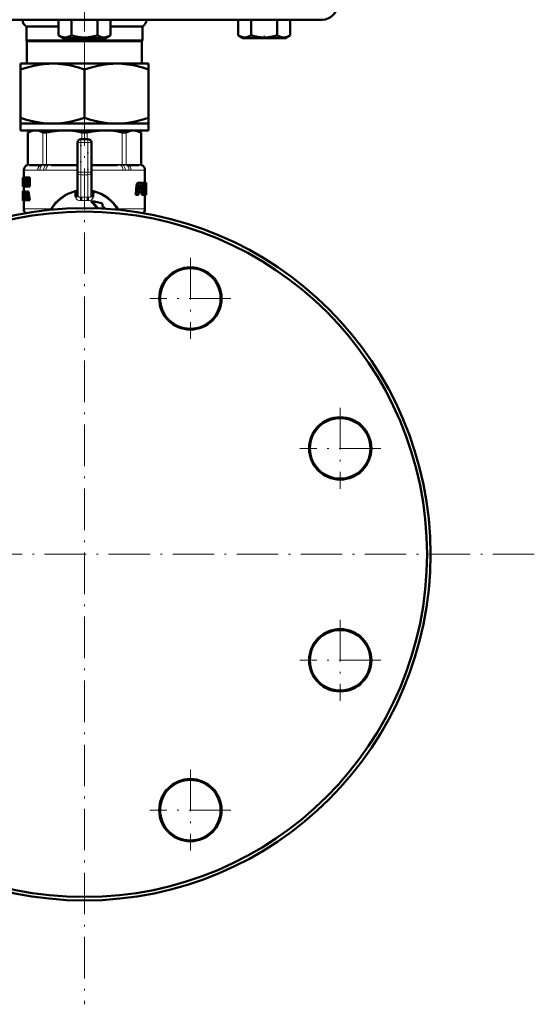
# Model space of a CAD drawing. Extents: x -1768 to 2122, y -1862 to 865.
# Tile 25 of 63: x -840 to -691, y -546 to -262. Entities that reach past the tile are written whole.
import ezdxf

# ---------------------------------------------------------------- set-up
doc = ezdxf.new("R2010")
doc.units = 0
doc.linetypes.add('DASHDOT', pattern=[18.5, 12, -3, 0.5, -3])

msp = doc.modelspace()

# ---------------------------------------------------------------- linework, layer by layer
at = {"color": 7, "linetype": 'DASHDOT', "lineweight": 18}
for p, q in [((-821.49, 231.39), (-821.49, -272.9)), ((-821.49, -234.05), (-821.49, -279.84)), ((-821.49, -286.12), (-821.49, -546.12)), ((-790.88, -330.51), (-790.88, -353.91)), ((-779.18, -342.21), (-802.58, -342.21)), ((-747.58, -373.81), (-747.58, -397.21)), ((-735.88, -385.51), (-759.28, -385.51)), ((-691.49, -416.12), (-951.49, -416.12)), ((-747.58, -435.04), (-747.58, -458.44)), ((-735.88, -446.74), (-759.28, -446.74)), ((-790.88, -478.33), (-790.88, -501.73)), ((-779.18, -490.03), (-802.58, -490.03))]:
    msp.add_line(p, q, dxfattribs=at)
at = {"color": 7, "lineweight": 50}
for p, q in [((-890.16, -261.67), (-821.49, -261.67)), ((-829, -261.67), (-829, -266.2)), ((-825.25, -261.67), (-825.25, -266.21)), ((-821.49, -261.67), (-752.82, -261.67)), ((-817.74, -261.67), (-817.74, -266.21)), ((-813.99, -261.67), (-813.99, -266.21)), ((-777.04, -261.67), (-777.04, -266.2)), ((-773.29, -261.67), (-773.29, -266.2)), ((-765.78, -261.67), (-765.78, -266.21)), ((-762.03, -261.67), (-762.03, -266.21)), ((-762.03, -261.67), (-762.03, -266.21)), ((-838.24, -263.67), (-829, -263.67)), ((-838.24, -263.67), (-838.24, -267.67)), ((-813.99, -263.67), (-804.74, -263.67)), ((-804.74, -267.67), (-804.74, -263.67)), ((-827.67, -266.97), (-829, -266.2)), ((-827.67, -266.97), (-826.84, -266.97)), ((-826.84, -266.97), (-815.32, -266.97)), ((-815.32, -266.97), (-813.99, -266.21)), ((-775.7, -266.97), (-777.04, -266.2)), ((-775.7, -266.97), (-777.03, -266.2)), ((-775.7, -266.97), (-775.49, -266.97)), ((-775.49, -266.97), (-769.53, -266.97)), ((-769.53, -266.97), (-763.35, -266.97)), ((-763.35, -266.97), (-762.03, -266.21)), ((-763.35, -266.97), (-762.03, -266.21)), ((-762.07, -266.23), (-762.03, -266.21)), ((-838.24, -267.67), (-804.74, -267.67)), ((-838.12, -267.89), (-838.24, -267.67)), ((-838.12, -267.89), (-804.87, -267.89)), ((-838.12, -274.37), (-838.12, -267.89)), ((-804.74, -267.67), (-804.87, -267.89)), ((-804.87, -267.89), (-804.87, -274.37)), ((-839.99, -274.37), (-839.99, -276.03)), ((-839.99, -274.37), (-830.74, -274.37)), ((-830.74, -274.37), (-821.49, -274.37)), ((-821.49, -274.37), (-812.24, -274.37)), ((-812.24, -274.37), (-802.99, -274.37)), ((-802.99, -276.03), (-802.99, -274.37)), ((-839.99, -290.02), (-839.99, -276.03)), ((-821.49, -276.03), (-821.49, -290.02)), ((-802.99, -290.02), (-802.99, -276.03)), ((-839.99, -290.02), (-839.99, -291.67)), ((-802.99, -291.67), (-802.99, -290.02)), ((-839.99, -291.67), (-830.74, -291.67)), ((-839.99, -291.67), (-839.99, -293.67)), ((-830.74, -291.67), (-821.49, -291.67)), ((-821.49, -291.67), (-812.24, -291.67)), ((-812.24, -291.67), (-802.99, -291.67)), ((-802.99, -291.67), (-802.99, -293.67)), ((-839.99, -293.67), (-821.49, -293.67)), ((-836.79, -293.67), (-837.89, -294.31)), ((-837.73, -294.23), (-837.89, -294.31)), ((-837.89, -303.53), (-837.89, -294.31)), ((-836.79, -293.67), (-835.63, -293.67)), ((-835.63, -293.67), (-827.35, -293.67)), ((-827.35, -293.67), (-815.64, -293.67)), ((-821.49, -293.67), (-802.99, -293.67)), ((-815.64, -293.67), (-807.35, -293.67)), ((-807.35, -293.67), (-806.19, -293.67)), ((-806.19, -293.67), (-805.09, -294.31)), ((-805.09, -294.31), (-805.25, -294.23)), ((-805.09, -303.53), (-805.09, -294.31)), ((-823.49, -305.76), (-823.49, -297.17)), ((-822.49, -296.17), (-820.49, -296.17)), ((-819.49, -297.17), (-819.49, -305.76)), ((-834.29, -303.67), (-837.33, -303.67)), ((-823.76, -303.67), (-831.09, -303.67)), ((-811.89, -303.67), (-819.23, -303.67)), ((-805.65, -303.67), (-808.69, -303.67)), ((-838.99, -305.12), (-838.99, -307.28)), ((-823.49, -312.4), (-823.49, -305.76)), ((-819.49, -312.4), (-819.49, -305.76)), ((-803.99, -305.12), (-803.99, -308.83)), ((-839.28, -307.28), (-839.29, -307.42)), ((-839.29, -307.42), (-839.29, -308.5)), ((-839.29, -308.5), (-839.29, -308.55)), ((-839.29, -308.55), (-839.29, -308.61)), ((-839.29, -308.61), (-839.29, -309.68)), ((-839.29, -309.5), (-839.29, -309.68)), ((-839.29, -309.5), (-839.26, -309.5)), ((-839.28, -307.28), (-839.26, -307.28)), ((-839.28, -308.54), (-839.26, -308.54)), ((-839.28, -309.86), (-839.26, -309.86)), ((-839.26, -307.28), (-839.12, -307.28)), ((-839.26, -309.86), (-839.26, -307.28)), ((-839.26, -309.86), (-839.11, -309.86)), ((-839.22, -307.75), (-839.22, -308.33)), ((-839.22, -307.75), (-839.12, -307.75)), ((-839.22, -308.33), (-839.13, -308.33)), ((-839.22, -308.8), (-839.22, -309.39)), ((-839.22, -308.8), (-839.13, -308.8)), ((-839.22, -309.39), (-839.11, -309.39)), ((-838.82, -308.33), (-839.13, -308.33)), ((-839.13, -308.33), (-839.13, -308.8)), ((-838.82, -308.8), (-839.13, -308.8)), ((-838.82, -307.28), (-839.12, -307.28)), ((-839.12, -307.28), (-839.12, -307.75)), ((-838.82, -307.75), (-839.12, -307.75)), ((-838.81, -309.39), (-839.11, -309.39)), ((-839.11, -309.39), (-839.11, -309.86)), ((-838.81, -309.86), (-839.11, -309.86)), ((-838.99, -309.86), (-838.99, -311.22)), ((-838.92, -307.75), (-838.92, -308.33)), ((-838.92, -308.8), (-838.92, -309.39)), ((-838.82, -307.28), (-838.82, -307.75)), ((-838.82, -308.33), (-838.82, -308.8)), ((-838.81, -307.28), (-838.55, -307.28)), ((-838.81, -307.73), (-838.81, -307.28)), ((-838.81, -307.73), (-838.76, -307.73)), ((-838.81, -309.39), (-838.81, -309.86)), ((-838.81, -309.41), (-838.76, -309.41)), ((-838.81, -309.86), (-838.81, -309.41)), ((-838.81, -309.86), (-838.55, -309.86)), ((-838.76, -309.41), (-838.76, -307.73)), ((-838.61, -307.73), (-838.61, -309.41)), ((-838.61, -307.73), (-838.55, -307.73)), ((-838.61, -309.41), (-838.55, -309.41)), ((-838.55, -307.28), (-838.42, -307.28)), ((-838.55, -307.28), (-838.55, -307.73)), ((-838.55, -307.73), (-838.42, -307.73)), ((-838.55, -309.41), (-838.42, -309.41)), ((-838.55, -309.41), (-838.55, -309.86)), ((-838.55, -309.86), (-838.42, -309.86)), ((-838.42, -307.28), (-838.22, -307.28)), ((-838.42, -309.86), (-838.42, -307.28)), ((-838.42, -309.86), (-838.25, -309.86)), ((-838.25, -308.03), (-838.25, -308.03)), ((-838.25, -308.44), (-838.25, -309.86)), ((-838.25, -309.86), (-837.93, -309.86)), ((-838.22, -307.28), (-837.91, -307.28)), ((-837.93, -309.46), (-837.93, -309.86)), ((-837.91, -307.28), (-837.82, -307.68)), ((-837.86, -308.85), (-837.81, -309.06)), ((-837.83, -309.86), (-837.6, -309.86)), ((-837.82, -307.28), (-837.6, -307.28)), ((-837.82, -308.71), (-837.82, -307.28)), ((-837.81, -309.06), (-837.81, -309.06)), ((-837.6, -307.28), (-837.27, -307.28)), ((-837.6, -307.28), (-837.6, -309.86)), ((-837.6, -309.86), (-837.27, -309.86)), ((-837.27, -307.28), (-837.27, -309.86)), ((-806.42, -309.52), (-806.63, -311.95)), ((-806.37, -309.25), (-806.03, -309.25)), ((-806.29, -309.03), (-805.95, -309.03)), ((-806.07, -309.52), (-806.28, -311.95)), ((-806.19, -308.88), (-805.85, -308.88)), ((-806.08, -308.83), (-805.74, -308.83)), ((-805.83, -312.07), (-805.63, -309.75)), ((-805.74, -308.83), (-804.87, -308.83)), ((-805.59, -309.59), (-805.52, -309.52)), ((-805.52, -309.52), (-805.17, -309.52)), ((-805.49, -309.52), (-805.44, -309.59)), ((-805.43, -309.75), (-805.48, -310.44)), ((-805.44, -309.59), (-805.11, -309.59)), ((-805.43, -309.75), (-805.1, -309.75)), ((-805.17, -309.52), (-805.11, -309.59)), ((-805.1, -309.75), (-805.15, -310.44)), ((-804.76, -310.67), (-804.68, -309.52)), ((-804.69, -308.83), (-804.75, -308.94)), ((-804.71, -309.04), (-804.45, -309.04)), ((-804.69, -308.83), (-804.38, -308.83)), ((-804.38, -308.83), (-803.8, -308.83)), ((-804.19, -309.98), (-803.91, -309.98)), ((-804.18, -309.75), (-803.9, -309.75)), ((-804.16, -309.59), (-803.9, -309.59)), ((-804.12, -309.52), (-803.93, -309.52)), ((-803.99, -308.83), (-803.78, -308.83)), ((-803.93, -309.52), (-803.9, -309.59)), ((-803.9, -309.75), (-803.91, -309.98)), ((-803.82, -308.83), (-803.69, -308.83)), ((-803.78, -308.88), (-803.81, -308.83)), ((-803.76, -309.04), (-803.7, -309.04)), ((-803.76, -310.04), (-803.75, -309.52)), ((-803.69, -308.83), (-803.69, -308.83)), ((-803.69, -308.83), (-803.69, -312.16)), ((-839.29, -311.25), (-839.29, -311.32)), ((-839.29, -311.25), (-839.22, -311.25)), ((-839.29, -311.32), (-839.29, -311.86)), ((-839.29, -311.32), (-839.24, -311.32)), ((-839.29, -311.86), (-839.27, -311.86)), ((-839.28, -312.34), (-839.29, -312.47)), ((-839.29, -312.47), (-839.29, -312.64)), ((-839.29, -312.47), (-839.26, -312.47)), ((-839.29, -312.64), (-839.29, -312.85)), ((-839.29, -312.64), (-839.25, -312.64)), ((-839.29, -312.85), (-839.29, -313.12)), ((-839.29, -312.85), (-839.21, -312.85)), ((-839.28, -311.22), (-839.19, -311.22)), ((-839.27, -312.24), (-839.28, -312.34)), ((-839.28, -312.34), (-839.27, -312.34)), ((-839.27, -312.22), (-839.27, -312.24)), ((-839.22, -311.75), (-839.23, -311.83)), ((-839.23, -311.83), (-839.23, -311.94)), ((-839.23, -311.83), (-839.13, -311.83)), ((-839.23, -311.94), (-839.23, -312.06)), ((-839.23, -311.94), (-838.93, -311.94)), ((-839.23, -312.06), (-839.22, -312.15)), ((-839.23, -312.06), (-838.93, -312.06)), ((-839.21, -312.83), (-839.23, -312.74)), ((-839.22, -311.75), (-839.15, -311.75)), ((-839.22, -312.15), (-839.21, -312.24)), ((-839.22, -312.15), (-838.92, -312.15)), ((-839.21, -311.7), (-839.17, -311.7)), ((-839.21, -312.24), (-839.19, -312.34)), ((-839.21, -312.24), (-838.92, -312.24)), ((-839.2, -312.93), (-839.21, -312.83)), ((-839.2, -311.22), (-838.89, -311.22)), ((-839.19, -312.34), (-839.16, -312.47)), ((-839.19, -312.34), (-838.92, -312.34)), ((-839.16, -311.25), (-838.85, -311.25)), ((-839.14, -311.78), (-839.16, -311.72)), ((-839.16, -312.47), (-838.92, -312.47)), ((-839.12, -311.86), (-839.14, -311.78)), ((-839.13, -312.64), (-838.92, -312.64)), ((-839.12, -311.32), (-839.12, -311.86)), ((-839.12, -311.32), (-838.96, -311.32)), ((-839.12, -311.86), (-838.92, -311.86)), ((-839.11, -312.85), (-838.92, -312.85)), ((-838.96, -311.27), (-838.75, -311.27)), ((-838.96, -311.72), (-838.96, -311.27)), ((-838.96, -311.72), (-838.92, -311.72)), ((-838.93, -311.86), (-838.93, -311.94)), ((-838.93, -311.94), (-838.93, -312.06)), ((-838.93, -312.06), (-838.92, -312.15)), ((-838.92, -313.4), (-838.92, -311.72)), ((-838.85, -311.25), (-838.84, -311.27)), ((-838.8, -311.72), (-838.8, -313.4)), ((-838.8, -311.72), (-838.75, -311.72)), ((-838.75, -311.27), (-838.44, -311.27)), ((-838.75, -311.27), (-838.75, -311.72)), ((-838.75, -311.72), (-838.44, -311.72)), ((-838.49, -311.72), (-838.49, -313.4)), ((-838.44, -311.27), (-838.44, -311.72)), ((-838.19, -311.27), (-837.95, -311.27)), ((-838.19, -312.83), (-838.1, -311.95)), ((-838.19, -312.83), (-837.96, -312.83)), ((-838.1, -311.95), (-838.06, -311.95)), ((-838.08, -311.73), (-838.08, -311.73)), ((-838.06, -311.96), (-837.96, -312.83)), ((-837.63, -311.27), (-837.95, -311.27)), ((-824.12, -311.24), (-824.08, -311.43)), ((-824.06, -312.88), (-824.08, -311.43)), ((-823.49, -311.7), (-823.49, -311.7)), ((-819.49, -311.7), (-819.49, -311.7)), ((-818.91, -311.43), (-818.94, -311.42)), ((-818.91, -311.43), (-818.92, -312.88)), ((-818.91, -311.43), (-818.86, -311.24)), ((-806.63, -311.95), (-806.28, -311.95)), ((-806.53, -312.29), (-806.18, -312.29)), ((-806.18, -312.29), (-805.93, -312.29)), ((-805.76, -311.36), (-805.55, -311.36)), ((-805.74, -311.03), (-805.64, -311.03)), ((-805.72, -310.89), (-805.63, -310.89)), ((-805.71, -310.67), (-805.53, -310.67)), ((-805.63, -310.89), (-805.64, -311.03)), ((-805.52, -310.61), (-805.59, -310.67)), ((-805.55, -311.36), (-805.06, -311.36)), ((-805.53, -310.67), (-805.26, -310.67)), ((-805.52, -310.61), (-805.19, -310.61)), ((-805.48, -310.44), (-805.15, -310.44)), ((-805.19, -310.61), (-805.26, -310.67)), ((-804.91, -311.24), (-804.96, -311.95)), ((-804.96, -311.95), (-804.64, -311.95)), ((-804.88, -312.29), (-804.56, -312.29)), ((-804.56, -312.29), (-804.38, -312.29)), ((-804.25, -311.13), (-804.29, -311.95)), ((-804.29, -311.95), (-803.98, -311.95)), ((-804.25, -310.97), (-803.95, -310.97)), ((-804.25, -311.12), (-804.25, -311.13)), ((-804.25, -311.13), (-803.95, -311.13)), ((-804.24, -310.9), (-804.11, -310.9)), ((-804.24, -312.29), (-803.94, -312.29)), ((-804.22, -310.43), (-804.16, -310.43)), ((-804.22, -310.57), (-804.17, -310.57)), ((-804.2, -310.15), (-803.92, -310.15)), ((-804.2, -310.21), (-804.1, -310.21)), ((-804.16, -310.43), (-804.17, -310.57)), ((-804.11, -310.9), (-803.98, -310.9)), ((-804.1, -310.21), (-803.96, -310.21)), ((-803.99, -312.29), (-803.99, -316.34)), ((-803.98, -310.9), (-803.95, -310.97)), ((-803.95, -311.13), (-803.98, -311.95)), ((-803.94, -312.29), (-803.84, -312.29)), ((-803.84, -312.29), (-803.71, -312.29)), ((-803.8, -312.07), (-803.78, -311.07)), ((-803.8, -311.95), (-803.73, -311.95)), ((-803.79, -310.5), (-803.77, -310.33)), ((-803.78, -310.78), (-803.79, -310.62)), ((-803.71, -312.29), (-803.69, -312.29)), ((-803.69, -312.29), (-803.69, -312.16)), ((-839.29, -313.12), (-839.29, -313.49)), ((-839.29, -313.12), (-839.18, -313.12)), ((-839.29, -313.49), (-839.29, -313.72)), ((-839.29, -313.49), (-839.27, -313.49)), ((-839.29, -313.72), (-839.27, -313.72)), ((-839.28, -313.85), (-839.26, -313.89)), ((-839.28, -313.85), (-839.25, -313.85)), ((-839.27, -313.75), (-839.27, -313.17)), ((-839.27, -313.17), (-839.18, -313.17)), ((-839.26, -313.89), (-838.99, -313.89)), ((-839.25, -313.37), (-839.19, -313.37)), ((-839.22, -313.89), (-838.92, -313.89)), ((-839.19, -313.04), (-839.2, -312.93)), ((-839.19, -313.36), (-839.18, -313.28)), ((-839.18, -313.28), (-839.18, -313.18)), ((-839.18, -313.85), (-838.88, -313.85)), ((-839.15, -313.72), (-838.96, -313.72)), ((-839.12, -313.49), (-838.96, -313.49)), ((-839.11, -313.12), (-838.92, -313.12)), ((-838.99, -313.89), (-838.99, -316.34)), ((-838.96, -313.4), (-838.92, -313.4)), ((-838.96, -313.85), (-838.96, -313.4)), ((-838.96, -313.85), (-838.75, -313.85)), ((-838.88, -313.85), (-838.88, -313.85)), ((-838.8, -313.4), (-838.75, -313.4)), ((-838.75, -313.4), (-838.44, -313.4)), ((-838.75, -313.4), (-838.75, -313.85)), ((-838.75, -313.85), (-838.48, -313.85)), ((-838.48, -313.85), (-838.29, -313.85)), ((-838.44, -313.4), (-838.44, -313.41)), ((-838.24, -313.28), (-838.29, -313.85)), ((-837.98, -313.85), (-838.29, -313.85)), ((-838.24, -313.28), (-837.91, -313.28)), ((-837.92, -313.28), (-837.98, -313.85)), ((-837.85, -313.85), (-837.91, -313.28)), ((-837.85, -313.85), (-837.6, -313.85)), ((-837.26, -313.85), (-837.6, -313.85)), ((-819.51, -314.07), (-819.51, -314.07)), ((-819.51, -314.07), (-819.46, -314.33)), ((-816.38, -315.47), (-816.14, -314.84)), ((-816.66, -316.18), (-816.68, -316.24)), ((-816.66, -316.18), (-816.58, -316.24))]:
    msp.add_line(p, q, dxfattribs=at)
at = {"color": 7, "linetype": 'DASHDOT', "lineweight": 18, "ltscale": 0.023199}
msp.add_line((-769.53, -267.05), (-769.53, -266.12), dxfattribs=at)
at = {"color": 7, "linetype": 'DASHDOT', "lineweight": 18, "ltscale": 0.109586}
msp.add_line((-821.49, -294.04), (-821.49, -289.66), dxfattribs=at)
at = {"color": 7, "lineweight": 18}
for p, q in [((-837.73, -294.23), (-837.73, -303.51)), ((-833.52, -303.51), (-833.52, -294.23)), ((-832.44, -294.23), (-832.44, -303.51)), ((-822.26, -296.17), (-822.26, -294.23)), ((-820.72, -294.23), (-820.72, -296.17)), ((-810.55, -303.51), (-810.55, -294.23)), ((-809.46, -294.23), (-809.46, -303.51)), ((-805.25, -303.51), (-805.25, -294.23)), ((-823.49, -297.17), (-822.49, -297.17)), ((-822.49, -296.17), (-822.49, -297.17)), ((-822.49, -297.17), (-822.49, -305.76)), ((-820.49, -297.17), (-822.49, -297.17)), ((-820.49, -296.17), (-820.49, -297.17)), ((-820.49, -305.76), (-820.49, -297.17)), ((-820.49, -297.17), (-819.49, -297.17)), ((-837.89, -303.71), (-838.02, -303.72)), ((-837.89, -303.53), (-837.75, -303.52)), ((-837.87, -303.71), (-837.89, -303.71)), ((-837.6, -303.68), (-837.87, -303.71)), ((-837.75, -303.52), (-837.73, -303.51)), ((-837.73, -303.51), (-837.44, -303.49)), ((-837.14, -303.47), (-834.11, -303.47)), ((-833.66, -303.71), (-833.98, -303.68)), ((-833.81, -303.49), (-833.52, -303.51)), ((-833.63, -303.71), (-833.66, -303.71)), ((-833.52, -303.51), (-833.5, -303.52)), ((-832.48, -303.71), (-832.54, -303.71)), ((-832.49, -303.52), (-832.44, -303.51)), ((-831.79, -303.68), (-832.48, -303.71)), ((-832.44, -303.51), (-831.73, -303.49)), ((-831.01, -303.47), (-823.68, -303.47)), ((-823.49, -303.67), (-823.76, -303.67)), ((-823.68, -303.47), (-823.49, -303.47)), ((-819.49, -303.47), (-819.3, -303.47)), ((-819.23, -303.67), (-819.49, -303.67)), ((-819.3, -303.47), (-811.97, -303.47)), ((-811.25, -303.49), (-810.55, -303.51)), ((-810.5, -303.71), (-811.19, -303.68)), ((-810.55, -303.51), (-810.49, -303.52)), ((-810.44, -303.71), (-810.5, -303.71)), ((-809.49, -303.52), (-809.46, -303.51)), ((-809.46, -303.51), (-809.17, -303.49)), ((-809.33, -303.71), (-809.35, -303.71)), ((-809, -303.68), (-809.33, -303.71)), ((-808.87, -303.47), (-805.84, -303.47)), ((-805.54, -303.49), (-805.25, -303.51)), ((-805.11, -303.71), (-805.38, -303.68)), ((-805.25, -303.51), (-805.23, -303.52)), ((-805.23, -303.52), (-805.09, -303.53)), ((-805.09, -303.71), (-805.11, -303.71)), ((-804.96, -303.72), (-805.09, -303.71)), ((-838.98, -305.15), (-838.99, -305.12)), ((-838.91, -305.17), (-834.99, -305.17)), ((-833.34, -305.15), (-834.36, -305.15)), ((-832.62, -305.17), (-823.49, -305.17)), ((-823.49, -305.76), (-822.49, -305.76)), ((-822.49, -305.76), (-820.49, -305.76)), ((-822.49, -305.76), (-822.49, -306.47)), ((-822.49, -312.95), (-822.49, -306.47)), ((-820.49, -306.47), (-822.49, -306.47)), ((-820.49, -305.76), (-820.49, -306.47)), ((-820.49, -305.76), (-819.49, -305.76)), ((-820.49, -306.47), (-820.49, -312.95)), ((-819.49, -305.17), (-810.36, -305.17)), ((-808.62, -305.15), (-809.64, -305.15)), ((-807.99, -305.17), (-804.07, -305.17)), ((-803.99, -305.12), (-804.01, -305.15)), ((-837.86, -308.85), (-837.82, -308.85)), ((-822.49, -312.95), (-821.49, -312.93)), ((-820.99, -312.94), (-820.49, -312.95)), ((-838.99, -316.34), (-831.11, -316.34)), ((-811.87, -316.34), (-803.99, -316.34))]:
    msp.add_line(p, q, dxfattribs=at)
at = {"color": 7, "linetype": 'DASHDOT', "lineweight": 18, "ltscale": 0.060001}
for p, q in [((-822.69, -297.17), (-820.29, -297.17)), ((-822.69, -305.76), (-820.29, -305.76))]:
    msp.add_line(p, q, dxfattribs=at)
at = {"color": 7, "linetype": 'DASHDOT', "lineweight": 18, "ltscale": 0.257574}
msp.add_line((-822.49, -306.62), (-822.49, -296.31), dxfattribs=at)
at = {"color": 7, "linetype": 'DASHDOT', "lineweight": 18, "ltscale": 0.257589}
msp.add_line((-820.49, -296.31), (-820.49, -306.62), dxfattribs=at)
at = {"color": 7, "lineweight": 50}
for points in [[(-829, -266.2), (-828.52, -266.45), (-828.05, -266.63), (-827.63, -266.74), (-827.12, -266.79)], [(-827.12, -266.79), (-826.54, -266.73), (-825.94, -266.55), (-825.25, -266.21)], [(-825.25, -266.21), (-824.29, -266.46), (-823.36, -266.64), (-822.51, -266.74), (-821.68, -266.79), (-820.42, -266.74), (-819.13, -266.55), (-817.74, -266.21)], [(-817.74, -266.21), (-817.26, -266.46), (-816.8, -266.64), (-816.37, -266.74), (-815.96, -266.79), (-815.33, -266.74), (-814.68, -266.55), (-813.99, -266.21)], [(-776.04, -266.65), (-775.41, -266.77), (-774.79, -266.76), (-774.42, -266.69), (-774.05, -266.57), (-773.29, -266.2)], [(-773.29, -266.2), (-772.33, -266.45), (-771.4, -266.63), (-770.55, -266.74), (-769.53, -266.79)], [(-769.53, -266.79), (-768.36, -266.73), (-767.17, -266.55), (-765.78, -266.21)], [(-765.78, -266.21), (-765.3, -266.46), (-764.84, -266.64), (-764.42, -266.74), (-764, -266.79), (-763.37, -266.74), (-762.73, -266.55), (-762.03, -266.21)], [(-839.99, -276.03), (-838.06, -275.44), (-836.15, -274.96), (-834.7, -274.69), (-833.25, -274.5), (-831.81, -274.4), (-830.74, -274.37)], [(-830.74, -274.37), (-829.13, -274.43), (-827.52, -274.59), (-826.45, -274.75), (-825.39, -274.95), (-823.24, -275.49), (-821.49, -276.03)], [(-821.49, -276.03), (-819.56, -275.44), (-817.65, -274.96), (-816.2, -274.69), (-814.75, -274.5), (-813.31, -274.4), (-812.24, -274.37)], [(-812.24, -274.37), (-810.63, -274.43), (-809.02, -274.59), (-807.95, -274.75), (-806.89, -274.95), (-804.74, -275.49), (-802.99, -276.03)], [(-830.74, -291.67), (-832.35, -291.62), (-833.96, -291.46), (-835.03, -291.3), (-836.1, -291.09), (-838.24, -290.56), (-839.99, -290.02)], [(-821.49, -290.02), (-823.42, -290.61), (-825.33, -291.08), (-826.78, -291.35), (-828.23, -291.54), (-829.67, -291.65), (-830.74, -291.67)], [(-812.24, -291.67), (-813.85, -291.62), (-815.46, -291.46), (-816.53, -291.3), (-817.6, -291.09), (-819.74, -290.56), (-821.49, -290.02)], [(-802.99, -290.02), (-804.92, -290.61), (-806.83, -291.08), (-808.28, -291.35), (-809.73, -291.54), (-811.17, -291.65), (-812.24, -291.67)], [(-835.63, -293.67), (-836.26, -293.72), (-836.89, -293.88), (-837.31, -294.03), (-837.73, -294.23)], [(-833.52, -294.23), (-834.25, -293.91), (-834.95, -293.73), (-835.63, -293.67)], [(-832.44, -294.23), (-832.97, -294.3), (-833.37, -294.28), (-833.52, -294.23)], [(-827.35, -293.67), (-829.07, -293.74), (-830.84, -293.94), (-832.44, -294.23)], [(-822.26, -294.23), (-824.02, -293.91), (-825.71, -293.73), (-827.35, -293.67)], [(-815.64, -293.67), (-817.36, -293.74), (-819.13, -293.94), (-820.72, -294.23)], [(-810.55, -294.23), (-812.31, -293.91), (-814, -293.73), (-815.64, -293.67)], [(-809.46, -294.23), (-809.61, -294.28), (-809.79, -294.3), (-810.26, -294.28), (-810.55, -294.23)], [(-807.35, -293.67), (-808.07, -293.74), (-808.8, -293.94), (-809.46, -294.23)], [(-805.25, -294.23), (-805.95, -293.93), (-806.65, -293.74), (-807.35, -293.67)], [(-839.29, -309.68), (-839.29, -309.81), (-839.28, -309.86)], [(-804.38, -308.83), (-804.42, -308.89), (-804.45, -309.04)], [(-804.18, -309.73), (-804.16, -309.59), (-804.12, -309.52)], [(-839.23, -311.27), (-839.22, -311.23), (-839.19, -311.22)], [(-824.08, -311.43), (-823.84, -311.39), (-823.7, -311.41), (-823.61, -311.47), (-823.52, -311.57), (-823.49, -311.7)], [(-824.06, -312.88), (-823.88, -312.84), (-823.72, -312.76), (-823.6, -312.66), (-823.52, -312.53), (-823.49, -312.41)], [(-818.92, -312.88), (-819.1, -312.84), (-819.26, -312.76), (-819.38, -312.66), (-819.46, -312.53), (-819.49, -312.41)], [(-806.63, -311.95), (-806.63, -312.13), (-806.59, -312.24), (-806.57, -312.27), (-806.53, -312.29)], [(-806.28, -311.95), (-806.27, -312.13), (-806.24, -312.24), (-806.22, -312.27), (-806.18, -312.29)], [(-805.93, -312.29), (-805.86, -312.22), (-805.83, -312.07)], [(-805.64, -311.03), (-805.64, -311.21), (-805.62, -311.29), (-805.59, -311.34), (-805.55, -311.36)], [(-805.53, -310.67), (-805.6, -310.74), (-805.63, -310.89)], [(-804.96, -311.95), (-804.95, -312.09), (-804.92, -312.25), (-804.9, -312.27), (-804.88, -312.29)], [(-804.64, -311.95), (-804.64, -312.09), (-804.6, -312.25), (-804.59, -312.27), (-804.56, -312.29)], [(-804.38, -312.29), (-804.33, -312.23), (-804.31, -312.07)], [(-804.29, -311.95), (-804.27, -312.23), (-804.24, -312.29)], [(-804.17, -310.57), (-804.15, -310.84), (-804.13, -310.88), (-804.11, -310.9)], [(-804.1, -310.21), (-804.14, -310.27), (-804.16, -310.43)], [(-803.98, -311.95), (-803.98, -312.05), (-803.96, -312.25), (-803.95, -312.28), (-803.94, -312.29)], [(-803.92, -310.15), (-803.94, -310.19), (-803.94, -310.2), (-803.96, -310.21)], [(-803.84, -312.29), (-803.81, -312.11), (-803.8, -312.07)], [(-803.73, -311.95), (-803.72, -312.25), (-803.72, -312.28), (-803.71, -312.29)], [(-839.25, -313.37), (-839.24, -313.42), (-839.22, -313.44)]]:
    msp.add_lwpolyline(points, dxfattribs=at)
at = {"color": 7, "lineweight": 18}
for points in [[(-833.5, -303.52), (-832.98, -303.53), (-832.49, -303.52)], [(-810.49, -303.52), (-809.8, -303.53), (-809.49, -303.52)], [(-822.43, -313.94), (-822.93, -313.92), (-823.4, -313.78), (-823.67, -313.61), (-823.89, -313.39), (-824.01, -313.15), (-824.06, -312.88)], [(-818.92, -312.88), (-818.97, -313.16), (-819.11, -313.41), (-819.32, -313.62), (-819.59, -313.78), (-820.05, -313.92), (-820.55, -313.94)], [(-820.55, -313.94), (-821.3, -313.92), (-822.06, -313.92), (-822.43, -313.94)]]:
    msp.add_lwpolyline(points, dxfattribs=at)
at = {"color": 7, "lineweight": 50}
for centre, radius in [((-821.49, -416.12), 100), ((-821.49, -416.12), 99), ((-790.88, -342.21), 9), ((-790.88, -342.21), 8.75), ((-747.58, -385.51), 9), ((-747.58, -385.51), 8.75), ((-747.58, -446.74), 9), ((-747.58, -446.74), 8.75), ((-790.88, -490.03), 9), ((-790.88, -490.03), 8.75)]:
    msp.add_circle(centre, radius, dxfattribs=at)
for centre, radius, start, end in [((-752.82, -257.17), 4.5, 270, 355), ((-837.09, -261.67), 2.31, 180, 240), ((-805.9, -261.67), 2.31, 300, 360), ((-774.61, -262.12), 4.75, 239.2257, 252.5363), ((-821.5, -290.58), 3.73, 258.3238, 270.1707), ((-821.48, -290.58), 3.73, 269.8321, 281.6725), ((-822.49, -297.17), 1, 90, 180), ((-820.49, -297.17), 1, 360, 90), ((-837.49, -305.12), 1.5, 110.5177, 180), ((-838.09, -303.53), 0.2, 290.5165, 359.9999), ((-804.89, -303.53), 0.2, 180.0001, 249.4835), ((-805.49, -305.12), 1.5, 359.9834, 69.4823), ((-898.86, -308.56), 59.58, 0.0165, 1.0927), ((-894.81, -308.51), 55.53, 358.9821, 359.9746), ((-851.57, -308.38), 13.33, 359.7204, 1.5136), ((-833.84, -307.25), 4.48, 190.0104, 192.7994), ((-786.45, -296.21), 52.95, 192.0714, 193.8139), ((-786.92, -297.13), 52.48, 192.226, 194.0417), ((-830.45, -308.78), 7.36, 179.4536, 182.2095), ((-804.88, -309.64), 1.54, 165.5109, 175.6995), ((-805.24, -309.54), 1.17, 154.2079, 165.6194), ((-805.78, -309.28), 0.571, 135.6429, 154.0272), ((-806.07, -308.99), 0.163, 93.6909, 138.2675), ((-804.48, -309.64), 1.59, 165.9006, 175.7281), ((-804.87, -309.54), 1.19, 154.7161, 165.9308), ((-805.43, -309.28), 0.572, 136.3208, 154.5448), ((-805.73, -308.99), 0.158, 93.9134, 139.1034), ((-805.12, -309.79), 0.507, 156.3492, 175.5227), ((-805.86, -309.69), 0.434, 352.6684, 14.6166), ((-805.53, -309.69), 0.434, 352.6684, 14.6166), ((-804.87, -308.94), 0.107, 28.887, 85.6361), ((-805.17, -309.14), 0.462, 12.8652, 32.9613), ((-805.91, -309.33), 1.23, 3.537, 13.8801), ((-806.74, -309.38), 2.06, 356.2323, 3.7222), ((-1319.42, -277.03), 515.97, 356.1195, 356.4432), ((-1234.14, -287.49), 430.53, 356.7272, 357.0393), ((-805, -309.95), 1.09, 349.7197, 358.4317), ((-804.85, -309.69), 0.955, 356.6451, 6.5567), ((-804.86, -309.1), 1.1, 3.3767, 11.1055), ((-810.14, -309.91), 6.38, 356.2144, 358.8262), ((-807.82, -309.31), 4.08, 0.8723, 3.9467), ((-811.45, -309.38), 7.7, 358.9898, 0.9957), ((-1131.31, -306.8), 327.62, 359.0986, 359.6074), ((-800.46, -309.01), 3.23, 176.7474, 180.536), ((-839.26, -311.24), 0.0248, 125.531, 190.0323), ((-835.42, -311.72), 3.85, 175.2413, 178.8012), ((-826.78, -311.96), 12.49, 178.5631, 180.1555), ((-828.7, -312.04), 10.57, 179.7427, 182.127), ((-837, -312.37), 2.26, 181.5448, 189.4062), ((-838.57, -311.45), 0.687, 164.8283, 176.5088), ((-838.98, -311.78), 0.248, 160.8825, 173.4865), ((-839.19, -311.7), 0.0244, 106.4853, 170.0826), ((-839.2, -311.27), 0.0529, 31.7651, 83.5666), ((-839.2, -311.7), 0.0251, 33.1999, 78.8476), ((-839.3, -311.78), 0.149, 21.8787, 36.5135), ((-839.39, -311.41), 0.287, 17.5379, 34.226), ((-841.42, -312.92), 2.31, 7.0684, 11.2147), ((-842.16, -313.01), 3.06, 2.9639, 6.9168), ((-844.23, -313.11), 5.13, 359.805, 2.8778), ((-838.9, -311.27), 0.053, 31.7591, 83.5615), ((-683.24, -330.08), 156.09, 173.0783, 174.0305), ((-840.85, -311.65), 2.77, 353.6796, 358.3431), ((-834.95, -311.64), 3.13, 181.6147, 185.8624), ((-667.53, -289.04), 171.86, 187.4325, 188.3), ((-671.85, -289.21), 167.24, 187.5802, 188.472), ((-821.49, -322.17), 11.25, 103.5334, 150.3134), ((-821.42, -322.5), 11.58, 100.2895, 103.4877), ((-821.56, -322.5), 11.58, 76.512, 79.7106), ((-819.17, -311.7), 0.322, 156.4258, 178.4255), ((-819.2, -311.7), 0.287, 126.1882, 155.079), ((-819.15, -311.77), 0.38, 96.3363, 125.445), ((-821.49, -322.17), 11.25, 29.6863, 76.4663), ((-806.01, -310.41), 0.531, 337.5997, 355.9584), ((-805.68, -310.41), 0.532, 337.6203, 355.9573), ((-805.07, -311.23), 0.137, 274.5225, 323.8495), ((-805.37, -310.97), 0.537, 320.2641, 338.6513), ((-806.05, -310.69), 1.28, 338.1164, 348.3983), ((-806.63, -310.55), 1.88, 347.9871, 356.3113), ((-804.84, -311.08), 0.888, 356.4864, 7.0833), ((-803.09, -310.57), 0.702, 174.3847, 184.2446), ((-809.71, -310.93), 5.93, 358.6427, 1.4527), ((-838.12, -313.72), 1.16, 180.1643, 186.6208), ((-837.52, -313.1), 1.75, 182.2701, 188.7385), ((-838.76, -313.72), 0.506, 183.4115, 195.8529), ((-839.21, -313.85), 0.0432, 186.0627, 252.1001), ((-839.23, -313.41), 0.0258, 289.8212, 350.8077), ((-839.24, -313.84), 0.0592, 289.816, 345.1357), ((-839.47, -313.32), 0.283, 340.5543, 352.0053), ((-840.95, -313.17), 1.77, 359.7531, 4.1264), ((-839.69, -313.64), 0.548, 336.9994, 351.2589), ((-841.3, -313.34), 2.19, 349.9853, 356.2651), ((-844.06, -313.15), 4.95, 356.1295, 0.3342), ((-838.94, -313.84), 0.059, 289.7611, 345.1868), ((-833.08, -314.05), 10.65, 0.6083, 5.9289), ((-809.9, -314.05), 10.65, 174.0711, 179.3917), ((-830.71, -370.31), 57.35, 75.2881, 78.7368), ((-831.31, -327.04), 17.53, 38.1792, 47.7166), ((-831.11, -326.96), 17.18, 38.7783, 47.3037), ((-822.8, -323.44), 10.23, 44.1808, 51.1418), ((-836.99, -316.34), 2, 180, 218.4943), ((-805.99, -316.34), 2, 321.5018, 360), ((-747.58, -385.51), 8.75, 208.6418, 218.8521), ((-821.49, -416.12), 100, 359.4771, 0), ((-747.58, -446.74), 8.75, 163.6447, 173.8521)]:
    msp.add_arc(centre, radius, start, end, dxfattribs=at)
at = {"color": 7, "lineweight": 18}
for centre, radius, start, end in [((-837.47, -305.15), 1.5, 105.9772, 179.784), ((-837.95, -303.52), 0.196, 289.2011, 2.0769), ((-837.93, -303.52), 0.195, 288.8448, 2.6072), ((-837.63, -303.5), 0.192, 279.6889, 3.0559), ((-837.34, -306.63), 2.96, 89.7465, 95.0069), ((-837.16, -306.6), 3.13, 89.7592, 95.1871), ((-834.28, -307.69), 4.02, 85.7024, 90.1944), ((-834.09, -306.6), 3.13, 84.8129, 90.2408), ((-834.01, -303.49), 0.199, 279.7602, 1.0432), ((-833.72, -303.52), 0.202, 288.6376, 0.5069), ((-833.7, -303.52), 0.202, 289.9883, 0.854), ((-833.11, -281.72), 21.99, 268.6539, 271.4886), ((-831.12, -323.33), 19.65, 89.9051, 91.9429), ((-831.04, -321.65), 18.18, 89.8986, 92.1508), ((-811.94, -321.65), 18.18, 87.8492, 90.1014), ((-811.86, -323.33), 19.65, 88.0571, 90.0949), ((-809.87, -281.71), 22, 268.5123, 271.3456), ((-809.28, -303.52), 0.202, 179.146, 250.0117), ((-809.26, -303.52), 0.202, 179.4931, 251.3624), ((-808.89, -306.6), 3.13, 89.7592, 95.1871), ((-808.97, -303.49), 0.199, 178.9568, 260.2398), ((-808.7, -307.69), 4.02, 89.8056, 94.2976), ((-805.82, -306.6), 3.13, 84.8129, 90.2408), ((-805.64, -306.63), 2.96, 84.9931, 90.2535), ((-805.35, -303.5), 0.192, 176.9441, 260.3111), ((-805.05, -303.52), 0.195, 177.3928, 251.1552), ((-805.03, -303.52), 0.196, 177.9231, 250.7989), ((-805.51, -305.15), 1.5, 0.216, 74.0228), ((-838.92, -305.1), 0.073, 220.243, 277.8347), ((-834.97, -298.02), 7.15, 269.8403, 274.8785), ((-832.67, -296.23), 8.94, 265.6487, 270.2682), ((-810.31, -296.24), 8.93, 269.7295, 274.3536), ((-808.01, -298.02), 7.16, 265.1242, 270.157), ((-804.06, -305.1), 0.0729, 262.143, 319.7781), ((-821.49, -322.17), 11.04, 103.5334, 149.5588), ((-823.02, -312.41), 0.472, 179.4074, 212.8002), ((-822.95, -312.35), 0.563, 214.2454, 243.5991), ((-822.81, -312.09), 0.858, 242.6509, 253.4953), ((-820.17, -312.09), 0.858, 286.5016, 297.3521), ((-820.03, -312.35), 0.563, 296.4023, 325.7524), ((-819.96, -312.41), 0.472, 327.2015, 0.5923), ((-819.13, -311.98), 0.588, 71.5745, 96.1847), ((-821.49, -322.17), 11.04, 30.4407, 76.4664), ((-822.72, -311.81), 1.15, 253.3736, 262.1989), ((-822.66, -311.32), 1.64, 262.413, 275.9389), ((-821.55, -327.58), 14.65, 87.7959, 89.7516), ((-820.32, -311.33), 1.64, 264.0327, 277.6176), ((-820.26, -311.81), 1.15, 277.7999, 286.6272), ((-821.49, -322.17), 6.21, 76.5918, 103.407)]:
    msp.add_arc(centre, radius, start, end, dxfattribs=at)
for centre, major_axis, ratio, start_param, end_param in [((-837.42, -305.17), (0, -1.5), 0.995414, 3.264935, 4.712389), ((-837.33, -303.47), (0, 0.2), 0.92388, 3.141593, 4.712389), ((-833.83, -305.17), (0, -1.5), 0.771505, 3.264935, 4.712389), ((-833.26, -305.15), (0.14, -1.49), 0.734075, 3.351169, 4.642046), ((-834.29, -303.47), (0, 0.2), 0.92388, 3.141593, 4.712389), ((-832.33, -305.15), (-0.13, -1.49), 0.675962, 3.481187, 4.772063), ((-831.67, -305.17), (0, -1.5), 0.636223, 3.264935, 4.712389), ((-832.57, -303.52), (0.007, -0.2), 0.408466, 0.272287, 1.557437), ((-832.51, -303.51), (0.008, -0.2), 0.382405, 0.255495, 1.554996), ((-831.8, -303.49), (0.008, -0.2), 0.382432, 0.102908, 1.555785), ((-831.09, -303.47), (0, 0.2), 0.382683, 3.141593, 4.712389), ((-823.76, -303.47), (0, 0.2), 0.382683, 3.141593, 4.712389), ((-819.23, -303.47), (0, 0.2), 0.382683, 1.570796, 3.141593), ((-811.89, -303.47), (0, 0.2), 0.382683, 1.570796, 3.141593), ((-811.18, -303.49), (-0.008, -0.2), 0.382432, 4.727401, 6.180277), ((-811.31, -305.17), (0, 1.5), 0.636223, 4.712389, 6.159843), ((-810.47, -303.51), (-0.008, -0.2), 0.382405, 4.728189, 6.02769), ((-810.41, -303.52), (-0.007, -0.2), 0.408466, 4.725748, 6.010898), ((-810.65, -305.15), (0.13, -1.49), 0.675962, 1.511122, 2.801999), ((-809.72, -305.15), (-0.14, -1.49), 0.734075, 1.64114, 2.932016), ((-809.15, -305.17), (0, 1.5), 0.771505, 4.712389, 6.159843), ((-808.69, -303.47), (0, -0.2), 0.92388, 4.712389, 6.283185), ((-805.65, -303.47), (0, -0.2), 0.92388, 4.712389, 6.283185), ((-805.56, -305.17), (0, 1.5), 0.995414, 4.712389, 6.159843), ((-822.49, -305.76), (-1, 0), 0.707107, 0, 1.570796), ((-820.49, -305.76), (-1, 0), 0.707107, 1.570796, 3.141593)]:
    msp.add_ellipse(centre, major_axis=major_axis, ratio=ratio, start_param=start_param, end_param=end_param, dxfattribs=at)

doc.saveas('drawing.dxf')
